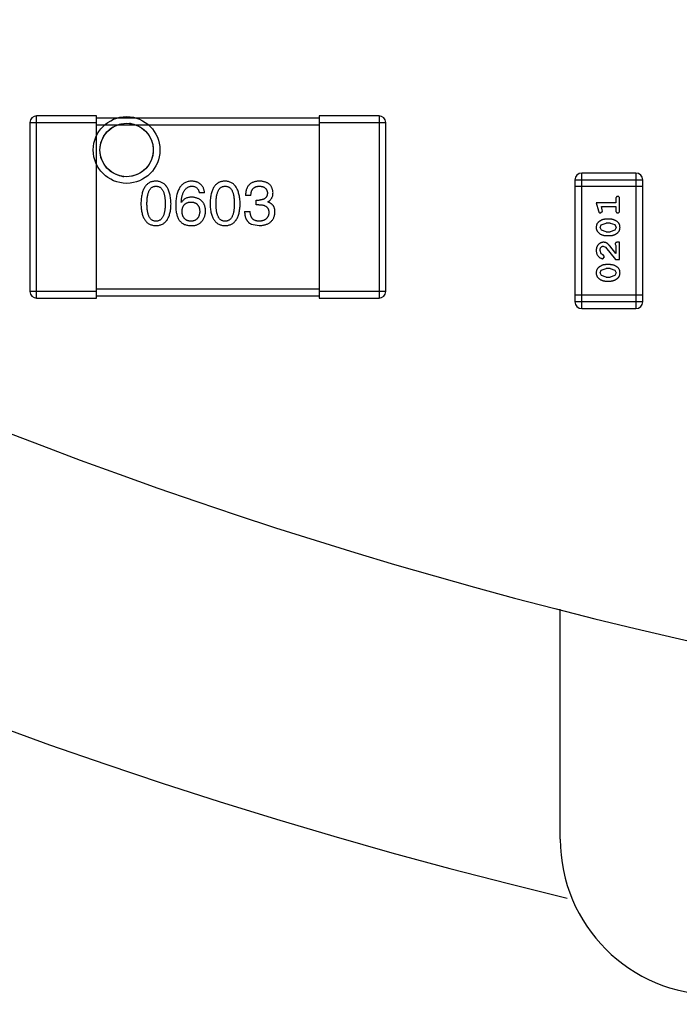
# Model space of a CAD drawing. Header units: millimetres. Extents: x -117 to 182, y -33 to 89.
# Tile 85 of 135: x 136.05 to 139.02, y 10.83 to 15.26. Entities that reach past the tile are written whole.
import ezdxf

# ---------------------------------------------------------------- set-up
doc = ezdxf.new("R2010")
doc.units = ezdxf.units.MM
doc.header["$LTSCALE"] = 1.21
doc.header["$MEASUREMENT"] = 0
doc.header["$PDMODE"] = 3
doc.header["$PDSIZE"] = 0.3125
doc.layers.get('0').update_dxf_attribs({"linetype": 'CONTINUOUS'})
doc.layers.get('DEFPOINTS').update_dxf_attribs({"linetype": 'CONTINUOUS'})
doc.layers.add('Dim', color=3, linetype='CONTINUOUS', lineweight=25)
doc.layers.add('IMPORTED13', color=7, linetype='CONTINUOUS')
doc.styles.get("Standard").update_dxf_attribs({"font": 'txt', "width": 0.8})
doc.dimstyles.get("Standard").update_dxf_attribs({"dimtxt": 0.15625, "dimasz": 0.1875, "dimexe": 0.125, "dimexo": 0.0625, "dimgap": 0.09, "dimtad": 0, "dimtih": 1, "dimtoh": 1, "dimzin": 4, "dimdsep": 46, "dimtxsty": 'STANDARD', "dimblk": '_FILLED', "dimblk1": '_FILLED', "dimblk2": '_FILLED', "dimcen": 0.09, "dimazin": 1, "dimtp": 0.01, "dimtm": 0.01, "dimtfac": 1, "dimtofl": 0, "dimtmove": 0, "dimatfit": 3, "dimldrblk": '_FILLED', "dimfxl": 1, "dimtolj": 1, "dimtzin": 4, "dimarcsym": 0})

# ---------------------------------------------------------------- blocks, each defined once
blk = doc.blocks.new('_FILLED')
at = {"color": 0, "linetype": 'ByBlock'}
blk.add_solid([(0, 0), (-1, 0.1667), (-1, -0.1667)], dxfattribs=at)
blk = doc.blocks.new('*D27')
at = {"color": 0, "linetype": 'ByBlock', "lineweight": -2}
for p, q in [((132.2851, 17.8614), (132.2851, 4.8937)), ((143.8851, 8.0859), (143.8851, 4.8937)), ((132.2851, 5.0187), (134.8284, 5.0187)), ((143.8851, 5.0187), (141.3418, 5.0187))]:
    blk.add_line(p, q, dxfattribs=at)
at = {"layer": 'DEFPOINTS', "color": 0, "linetype": 'ByBlock'}
for p in [(132.2851, 17.9239), (143.8851, 8.1484)]:
    blk.add_point(p, dxfattribs=at)
at = {"color": 0, "linetype": 'ByBlock', "lineweight": -2, "xscale": 2, "yscale": 2, "zscale": 2, "rotation": 180}
blk.add_blockref('_FILLED', (132.2851, 5.0187), dxfattribs=at)
at = {"color": 0, "linetype": 'ByBlock', "lineweight": -2, "xscale": 2, "yscale": 2, "zscale": 2}
blk.add_blockref('_FILLED', (143.8851, 5.0187), dxfattribs=at)
at = {"color": 0, "linetype": 'ByBlock', "lineweight": -2, "insert": (138.0851, 5.0187), "char_height": 2.5, "attachment_point": 5}
blk.add_mtext('\\A1;11.60', dxfattribs=at)
blk = doc.blocks.new('*D29')
at = {"color": 0, "linetype": 'ByBlock', "lineweight": -2}
for p, q in [((128.6351, 19.3614), (128.6351, 0.3271)), ((143.8851, 8.0859), (143.8851, 0.3271)), ((128.6351, 0.4521), (132.5034, 0.4521)), ((143.8851, 0.4521), (140.0168, 0.4521))]:
    blk.add_line(p, q, dxfattribs=at)
at = {"layer": 'DEFPOINTS', "color": 0, "linetype": 'ByBlock'}
for p in [(128.6351, 19.4239), (143.8851, 8.1484)]:
    blk.add_point(p, dxfattribs=at)
at = {"color": 0, "linetype": 'ByBlock', "lineweight": -2, "xscale": 2, "yscale": 2, "zscale": 2, "rotation": 180}
blk.add_blockref('_FILLED', (128.6351, 0.4521), dxfattribs=at)
at = {"color": 0, "linetype": 'ByBlock', "lineweight": -2, "xscale": 2, "yscale": 2, "zscale": 2}
blk.add_blockref('_FILLED', (143.8851, 0.4521), dxfattribs=at)
at = {"color": 0, "linetype": 'ByBlock', "lineweight": -2, "insert": (136.2601, 0.4521), "char_height": 2.5, "attachment_point": 5}
blk.add_mtext('\\A1;15.25', dxfattribs=at)

msp = doc.modelspace()

# ---------------------------------------------------------------- linework, layer by layer
at = {"color": 7, "linetype": 'Continuous'}
for p, q in [((136.1002, 14.7976), (136.1002, 14.0376)), ((136.1002, 14.7976), (136.4002, 14.7976)), ((136.1302, 14.0076), (136.1302, 14.8276)), ((136.4002, 14.8276), (136.1302, 14.8276)), ((136.4002, 14.0076), (136.4002, 14.8276)), ((137.4002, 14.8176), (136.4002, 14.8176)), ((137.4002, 14.8276), (137.4002, 14.0076)), ((137.6702, 14.8276), (137.4002, 14.8276)), ((137.4002, 14.7976), (137.7002, 14.7976)), ((137.6702, 14.8276), (137.6702, 14.0076)), ((137.7002, 14.0376), (137.7002, 14.7976)), ((136.4002, 14.7876), (137.4002, 14.7876)), ((138.5511, 14.5395), (138.5511, 13.9909)), ((138.5511, 14.5395), (138.8559, 14.5395)), ((138.5815, 13.9604), (138.5815, 14.57)), ((138.8254, 14.57), (138.5815, 14.57)), ((138.8254, 14.57), (138.8254, 13.9604)), ((138.8559, 13.9909), (138.8559, 14.5395)), ((138.8559, 14.509), (138.5511, 14.509)), ((136.7819, 14.4377), (136.7808, 14.4388)), ((136.8857, 14.4814), (136.8617, 14.4814)), ((137.0939, 14.4694), (137.0698, 14.4694)), ((137.1179, 14.4279), (137.1179, 14.4486)), ((137.1179, 14.4486), (137.131, 14.4486)), ((137.1693, 14.441), (137.1693, 14.4399)), ((138.7349, 14.454), (138.7349, 14.4367)), ((138.7522, 14.4021), (138.7522, 14.454)), ((137.0655, 14.3973), (137.0906, 14.3973)), ((137.1299, 14.4279), (137.1179, 14.4279)), ((138.6468, 14.4367), (138.6567, 14.4001)), ((138.7349, 14.4367), (138.6468, 14.4367)), ((138.6659, 14.391), (138.6751, 14.3989)), ((138.6741, 14.4043), (138.67, 14.4194)), ((138.67, 14.4194), (138.7349, 14.4194)), ((138.6751, 14.3989), (138.6741, 14.4043)), ((138.7349, 14.4194), (138.7349, 14.4021)), ((138.7092, 14.3627), (138.6914, 14.3627)), ((137.095, 14.3404), (137.131, 14.3339)), ((138.6641, 14.3257), (138.6694, 14.3379)), ((138.6699, 14.3133), (138.6641, 14.3257)), ((138.6694, 14.3379), (138.6917, 14.3454)), ((138.6917, 14.3061), (138.6699, 14.3133)), ((138.7089, 14.3454), (138.6917, 14.3454)), ((138.6917, 14.3061), (138.7089, 14.3061)), ((138.7089, 14.3454), (138.7307, 14.3382)), ((138.7312, 14.3137), (138.7089, 14.3061)), ((138.7307, 14.3382), (138.7365, 14.3259)), ((138.7365, 14.3259), (138.7312, 14.3137)), ((138.6914, 14.2888), (138.7092, 14.2888)), ((138.6695, 14.2072), (138.6641, 14.2221)), ((138.6787, 14.2416), (138.6884, 14.2368)), ((138.6884, 14.2368), (138.7333, 14.1818)), ((138.7349, 14.2086), (138.7079, 14.2421)), ((138.7318, 14.2502), (138.7349, 14.2447)), ((138.7349, 14.2447), (138.7349, 14.2086)), ((138.7522, 14.2589), (138.7444, 14.2589)), ((138.7522, 14.1818), (138.7522, 14.2589)), ((138.678, 14.2023), (138.6695, 14.2072)), ((138.6762, 14.185), (138.6846, 14.1938)), ((138.6846, 14.1938), (138.678, 14.2023)), ((138.7333, 14.1818), (138.7522, 14.1818)), ((138.6641, 14.1212), (138.6694, 14.1333)), ((138.6694, 14.1333), (138.6917, 14.1409)), ((138.7092, 14.1582), (138.6914, 14.1582)), ((138.7089, 14.1409), (138.6917, 14.1409)), ((138.7089, 14.1409), (138.7307, 14.1337)), ((138.7307, 14.1337), (138.7365, 14.1214)), ((138.6699, 14.1088), (138.6641, 14.1212)), ((138.6917, 14.1016), (138.6699, 14.1088)), ((138.6914, 14.0843), (138.7092, 14.0843)), ((138.6917, 14.1016), (138.7089, 14.1016)), ((138.7312, 14.1092), (138.7089, 14.1016)), ((138.7365, 14.1214), (138.7312, 14.1092)), ((137.4002, 14.0476), (136.4002, 14.0476)), ((136.4002, 14.0376), (136.1002, 14.0376)), ((136.1302, 14.0076), (136.4002, 14.0076)), ((136.4002, 14.0176), (137.4002, 14.0176)), ((137.7002, 14.0376), (137.4002, 14.0376)), ((137.4002, 14.0076), (137.6702, 14.0076)), ((138.8559, 14.0214), (138.5511, 14.0214)), ((138.8559, 13.9909), (138.5511, 13.9909)), ((138.5815, 13.9604), (138.8254, 13.9604)), ((138.4851, 11.5739), (138.4851, 12.6081))]:
    msp.add_line(p, q, dxfattribs=at)
for centre, radius, start, end in [((143.8851, 33.6739), 23, 284.05543, 256.50213), ((143.8851, 33.6739), 21.75, 192.0131, 315.16633), ((136.1302, 14.7976), 0.03, 90, 180), ((137.6702, 14.7976), 0.03, 360, 90), ((138.5815, 14.5395), 0.0305, 90, 180), ((138.8254, 14.5395), 0.0305, 360, 90), ((136.1302, 14.0376), 0.03, 180, 270), ((137.6702, 14.0376), 0.03, 270, 360), ((138.5815, 13.9909), 0.0305, 180, 270), ((138.8254, 13.9909), 0.0305, 270, 360), ((139.1851, 11.5739), 0.7, 180, 270)]:
    msp.add_arc(centre, radius, start, end, dxfattribs=at)
for points, knots in [([(136.6669, 14.5339), (136.6643, 14.5338), (136.6591, 14.5335), (136.6516, 14.5322), (136.6446, 14.5301), (136.638, 14.5273), (136.632, 14.5236), (136.6265, 14.5191), (136.6215, 14.5139), (136.617, 14.5079), (136.613, 14.5011), (136.6096, 14.4935), (136.6065, 14.4852), (136.6041, 14.4761), (136.602, 14.4663), (136.6006, 14.4556), (136.5996, 14.4442), (136.5993, 14.4363), (136.5992, 14.4322)], [0, 0, 0, 0, 0.057911, 0.113262, 0.165956, 0.217443, 0.268511, 0.319665, 0.372, 0.426129, 0.483365, 0.543779, 0.607756, 0.676562, 0.749704, 0.827713, 0.911177, 1, 1, 1, 1]), ([(136.7347, 14.4322), (136.7345, 14.4363), (136.7342, 14.4441), (136.733, 14.4554), (136.7314, 14.4659), (136.7294, 14.4757), (136.7268, 14.4848), (136.7238, 14.4931), (136.7203, 14.5006), (136.7163, 14.5074), (136.7118, 14.5134), (136.7068, 14.5187), (136.7013, 14.5232), (136.6954, 14.5269), (136.6889, 14.5298), (136.682, 14.532), (136.6746, 14.5334), (136.6695, 14.5337), (136.6669, 14.5339)], [0, 0, 0, 0, 0.088475, 0.171606, 0.249595, 0.322626, 0.391327, 0.455765, 0.516374, 0.573675, 0.628522, 0.681161, 0.732559, 0.783563, 0.83504, 0.887639, 0.942585, 1, 1, 1, 1]), ([(136.8278, 14.5339), (136.825, 14.5337), (136.8195, 14.5334), (136.8115, 14.5319), (136.804, 14.5296), (136.797, 14.5266), (136.7906, 14.5227), (136.7847, 14.518), (136.7794, 14.5126), (136.7747, 14.5063), (136.7704, 14.4992), (136.7667, 14.4914), (136.7635, 14.4827), (136.7609, 14.4733), (136.7587, 14.463), (136.7572, 14.452), (136.7561, 14.4402), (136.7558, 14.4321), (136.7557, 14.4279)], [0, 0, 0, 0, 0.058957, 0.115262, 0.16907, 0.221312, 0.273147, 0.324961, 0.377649, 0.432026, 0.488925, 0.549039, 0.612912, 0.680653, 0.753056, 0.830314, 0.912483, 1, 1, 1, 1]), ([(136.8857, 14.4814), (136.8855, 14.4834), (136.885, 14.4873), (136.8837, 14.4929), (136.8822, 14.4982), (136.8802, 14.5031), (136.8778, 14.5077), (136.8751, 14.5119), (136.872, 14.5157), (136.8686, 14.5192), (136.8647, 14.5223), (136.8606, 14.5251), (136.856, 14.5275), (136.8511, 14.5295), (136.8458, 14.5312), (136.8401, 14.5324), (136.8341, 14.5334), (136.8299, 14.5337), (136.8278, 14.5339)], [0, 0, 0, 0, 0.06947, 0.136096, 0.199592, 0.260665, 0.319672, 0.377156, 0.433415, 0.489984, 0.546535, 0.604276, 0.663499, 0.725182, 0.788953, 0.855683, 0.926216, 1, 1, 1, 1]), ([(136.9778, 14.5339), (136.9751, 14.5338), (136.97, 14.5335), (136.9624, 14.5322), (136.9555, 14.5301), (136.9489, 14.5273), (136.9429, 14.5236), (136.9374, 14.5191), (136.9324, 14.5139), (136.9279, 14.5079), (136.9239, 14.5011), (136.9204, 14.4935), (136.9174, 14.4852), (136.9149, 14.4761), (136.9129, 14.4663), (136.9115, 14.4556), (136.9104, 14.4442), (136.9102, 14.4363), (136.91, 14.4322)], [0, 0, 0, 0, 0.057911, 0.113262, 0.165956, 0.217443, 0.268511, 0.319665, 0.372, 0.426129, 0.483365, 0.543779, 0.607756, 0.676562, 0.749704, 0.827713, 0.911177, 1, 1, 1, 1]), ([(137.0455, 14.4322), (137.0454, 14.4363), (137.045, 14.4441), (137.0439, 14.4554), (137.0423, 14.4659), (137.0402, 14.4757), (137.0377, 14.4848), (137.0347, 14.4931), (137.0312, 14.5006), (137.0271, 14.5074), (137.0226, 14.5134), (137.0177, 14.5187), (137.0122, 14.5232), (137.0063, 14.5269), (136.9998, 14.5298), (136.9929, 14.532), (136.9855, 14.5334), (136.9804, 14.5337), (136.9778, 14.5339)], [0, 0, 0, 0, 0.088475, 0.171606, 0.249595, 0.322626, 0.391327, 0.455765, 0.516374, 0.573675, 0.628522, 0.681161, 0.732559, 0.783563, 0.83504, 0.887639, 0.942585, 1, 1, 1, 1]), ([(137.1332, 14.5339), (137.1307, 14.5338), (137.1258, 14.5337), (137.1187, 14.5327), (137.1121, 14.5314), (137.106, 14.5296), (137.1003, 14.5273), (137.0951, 14.5244), (137.0904, 14.5211), (137.0862, 14.5173), (137.0824, 14.513), (137.0791, 14.5082), (137.0764, 14.5029), (137.0741, 14.4971), (137.0723, 14.4909), (137.0709, 14.4842), (137.0701, 14.4769), (137.0699, 14.472), (137.0698, 14.4694)], [0, 0, 0, 0, 0.073232, 0.142595, 0.207997, 0.270074, 0.329156, 0.386529, 0.441846, 0.496976, 0.551877, 0.607941, 0.665637, 0.725446, 0.788542, 0.855101, 0.925196, 1, 1, 1, 1]), ([(137.1933, 14.4825), (137.1932, 14.4845), (137.1928, 14.4884), (137.1918, 14.494), (137.1903, 14.4993), (137.1885, 14.5042), (137.1861, 14.5087), (137.1834, 14.5128), (137.1803, 14.5166), (137.1767, 14.52), (137.1727, 14.5231), (137.1683, 14.5257), (137.1635, 14.5281), (137.1582, 14.5299), (137.1526, 14.5315), (137.1465, 14.5327), (137.14, 14.5336), (137.1355, 14.5338), (137.1332, 14.5339)], [0, 0, 0, 0, 0.067521, 0.132139, 0.193339, 0.252064, 0.309083, 0.364848, 0.420021, 0.475612, 0.532002, 0.589602, 0.649896, 0.712634, 0.778603, 0.848416, 0.922155, 1, 1, 1, 1]), ([(136.6265, 14.4322), (136.6265, 14.4354), (136.6266, 14.4416), (136.6271, 14.4505), (136.6278, 14.4588), (136.6289, 14.4665), (136.6304, 14.4736), (136.632, 14.4801), (136.6341, 14.4859), (136.6365, 14.4912), (136.6391, 14.4958), (136.6421, 14.4999), (136.6455, 14.5033), (136.6491, 14.5061), (136.6531, 14.5083), (136.6574, 14.5098), (136.6621, 14.5107), (136.6653, 14.5109), (136.6669, 14.5109)], [0, 0, 0, 0, 0.096452, 0.187278, 0.271765, 0.350519, 0.423437, 0.491321, 0.554011, 0.612224, 0.666281, 0.717003, 0.764884, 0.811423, 0.856783, 0.902993, 0.950236, 1, 1, 1, 1]), ([(136.6669, 14.5109), (136.6686, 14.5109), (136.6719, 14.5107), (136.6766, 14.5098), (136.6811, 14.5083), (136.6852, 14.5061), (136.6889, 14.5033), (136.6924, 14.4999), (136.6954, 14.4958), (136.6982, 14.4912), (136.7006, 14.4859), (136.7028, 14.4801), (136.7045, 14.4736), (136.706, 14.4665), (136.7071, 14.4588), (136.7079, 14.4505), (136.7084, 14.4416), (136.7084, 14.4354), (136.7084, 14.4322)], [0, 0, 0, 0, 0.050604, 0.098688, 0.145699, 0.191791, 0.238625, 0.286717, 0.337546, 0.391814, 0.449755, 0.512106, 0.579685, 0.652048, 0.730262, 0.814146, 0.904281, 1, 1, 1, 1]), ([(136.7808, 14.4388), (136.781, 14.4416), (136.7814, 14.4471), (136.7824, 14.4551), (136.7837, 14.4625), (136.7853, 14.4694), (136.7872, 14.4758), (136.7894, 14.4817), (136.7918, 14.487), (136.7946, 14.4918), (136.7978, 14.496), (136.8011, 14.4998), (136.8048, 14.503), (136.8089, 14.5057), (136.8131, 14.5079), (136.8178, 14.5094), (136.8227, 14.5106), (136.8261, 14.5108), (136.8278, 14.5109)], [0, 0, 0, 0, 0.089218, 0.173709, 0.252753, 0.326963, 0.397099, 0.462534, 0.524018, 0.582178, 0.637235, 0.689955, 0.741228, 0.791618, 0.841661, 0.892925, 0.945259, 1, 1, 1, 1]), ([(136.8278, 14.5109), (136.8301, 14.5109), (136.8344, 14.5107), (136.8405, 14.5093), (136.8459, 14.507), (136.8507, 14.5037), (136.8546, 14.4994), (136.8578, 14.4943), (136.8602, 14.4882), (136.8612, 14.4838), (136.8617, 14.4814)], [0, 0, 0, 0, 0.136586, 0.261496, 0.378089, 0.490612, 0.605522, 0.725767, 0.8561, 1, 1, 1, 1]), ([(136.9373, 14.4322), (136.9374, 14.4354), (136.9374, 14.4416), (136.9379, 14.4505), (136.9387, 14.4588), (136.9397, 14.4665), (136.9412, 14.4736), (136.9429, 14.4801), (136.9449, 14.4859), (136.9473, 14.4912), (136.95, 14.4958), (136.953, 14.4999), (136.9564, 14.5033), (136.96, 14.5061), (136.964, 14.5083), (136.9683, 14.5098), (136.973, 14.5107), (136.9762, 14.5109), (136.9778, 14.5109)], [0, 0, 0, 0, 0.096452, 0.187278, 0.271765, 0.350519, 0.423437, 0.491321, 0.554011, 0.612224, 0.666281, 0.717003, 0.764884, 0.811423, 0.856783, 0.902993, 0.950236, 1, 1, 1, 1]), ([(136.9778, 14.5109), (136.9795, 14.5109), (136.9827, 14.5107), (136.9875, 14.5098), (136.9919, 14.5083), (136.9961, 14.5061), (136.9998, 14.5033), (137.0032, 14.4999), (137.0063, 14.4958), (137.0091, 14.4912), (137.0115, 14.4859), (137.0136, 14.4801), (137.0154, 14.4736), (137.0168, 14.4665), (137.0179, 14.4588), (137.0187, 14.4505), (137.0192, 14.4416), (137.0193, 14.4354), (137.0193, 14.4322)], [0, 0, 0, 0, 0.050604, 0.098688, 0.145699, 0.191791, 0.238625, 0.286717, 0.337546, 0.391814, 0.449755, 0.512106, 0.579685, 0.652048, 0.730262, 0.814146, 0.904281, 1, 1, 1, 1]), ([(137.0939, 14.4694), (137.0939, 14.4711), (137.0941, 14.4743), (137.0947, 14.479), (137.0954, 14.4835), (137.0966, 14.4875), (137.098, 14.4913), (137.0997, 14.4947), (137.1017, 14.4978), (137.1039, 14.5006), (137.1065, 14.5031), (137.1093, 14.5052), (137.1124, 14.507), (137.1158, 14.5084), (137.1195, 14.5096), (137.1235, 14.5104), (137.1277, 14.5108), (137.1306, 14.5109), (137.1321, 14.5109)], [0, 0, 0, 0, 0.078134, 0.15164, 0.221358, 0.286689, 0.348614, 0.407697, 0.464247, 0.520153, 0.574432, 0.629291, 0.684538, 0.742032, 0.801329, 0.863637, 0.930123, 1, 1, 1, 1]), ([(137.1321, 14.5109), (137.1335, 14.5109), (137.1362, 14.5108), (137.14, 14.5103), (137.1437, 14.5096), (137.1471, 14.5087), (137.1502, 14.5076), (137.1531, 14.5062), (137.1557, 14.5046), (137.1581, 14.5028), (137.1603, 14.5008), (137.1621, 14.4985), (137.1638, 14.496), (137.1652, 14.4933), (137.1663, 14.4904), (137.1672, 14.4872), (137.1679, 14.4839), (137.1681, 14.4815), (137.1682, 14.4803)], [0, 0, 0, 0, 0.078051, 0.151197, 0.220412, 0.286742, 0.34933, 0.409464, 0.467368, 0.52298, 0.578639, 0.633998, 0.690142, 0.746855, 0.805868, 0.867776, 0.932345, 1, 1, 1, 1]), ([(137.1693, 14.441), (137.1712, 14.4419), (137.1749, 14.4438), (137.1799, 14.4475), (137.1841, 14.4519), (137.1875, 14.4568), (137.1901, 14.4624), (137.192, 14.4685), (137.1931, 14.4753), (137.1933, 14.4801), (137.1933, 14.4825)], [0, 0, 0, 0, 0.125227, 0.244792, 0.361427, 0.478215, 0.59667, 0.722058, 0.856314, 1, 1, 1, 1]), ([(136.8278, 14.4618), (136.8252, 14.4617), (136.8201, 14.4616), (136.8128, 14.4604), (136.8061, 14.4585), (136.7999, 14.4559), (136.7944, 14.4525), (136.7895, 14.4483), (136.7853, 14.4434), (136.7831, 14.4396), (136.7819, 14.4377)], [0, 0, 0, 0, 0.144617, 0.279572, 0.40596, 0.526097, 0.64389, 0.760003, 0.877724, 1, 1, 1, 1]), ([(136.7841, 14.3973), (136.7842, 14.399), (136.7844, 14.4022), (136.7851, 14.407), (136.7861, 14.4114), (136.7874, 14.4155), (136.7889, 14.4193), (136.7908, 14.4227), (136.7928, 14.4259), (136.7953, 14.4287), (136.7979, 14.4313), (136.8009, 14.4334), (136.8041, 14.4354), (136.8077, 14.4369), (136.8115, 14.4382), (136.8156, 14.4391), (136.82, 14.4397), (136.823, 14.4398), (136.8245, 14.4399)], [0, 0, 0, 0, 0.076072, 0.148369, 0.216753, 0.281358, 0.342792, 0.401604, 0.458929, 0.514444, 0.569818, 0.625343, 0.681554, 0.739608, 0.800134, 0.863477, 0.929547, 1, 1, 1, 1]), ([(136.8245, 14.4399), (136.826, 14.4398), (136.829, 14.4397), (136.8332, 14.4391), (136.8372, 14.4382), (136.8409, 14.437), (136.8443, 14.4354), (136.8475, 14.4336), (136.8504, 14.4315), (136.853, 14.429), (136.8553, 14.4262), (136.8574, 14.4232), (136.8592, 14.4198), (136.8607, 14.4161), (136.8619, 14.4121), (136.8629, 14.4078), (136.8635, 14.4032), (136.8638, 14.4), (136.8639, 14.3984)], [0, 0, 0, 0, 0.069884, 0.136529, 0.199638, 0.259844, 0.317774, 0.374356, 0.430026, 0.485148, 0.5409, 0.597889, 0.657472, 0.718614, 0.783613, 0.85129, 0.923712, 1, 1, 1, 1]), ([(136.8901, 14.3995), (136.89, 14.4018), (136.8897, 14.4064), (136.8888, 14.413), (136.8873, 14.4192), (136.8855, 14.425), (136.8832, 14.4304), (136.8804, 14.4354), (136.8772, 14.44), (136.8735, 14.4441), (136.8693, 14.4478), (136.8648, 14.4511), (136.8597, 14.4539), (136.8542, 14.4563), (136.8483, 14.4584), (136.8418, 14.4599), (136.835, 14.4611), (136.8303, 14.4615), (136.8278, 14.4618)], [0, 0, 0, 0, 0.071527, 0.139094, 0.20346, 0.264939, 0.323904, 0.381383, 0.437591, 0.493343, 0.549401, 0.606085, 0.664838, 0.725424, 0.788712, 0.855452, 0.925772, 1, 1, 1, 1]), ([(137.1682, 14.4803), (137.1681, 14.4791), (137.168, 14.4767), (137.1674, 14.4732), (137.1666, 14.4699), (137.1655, 14.4669), (137.1642, 14.4641), (137.1625, 14.4615), (137.1606, 14.4592), (137.1584, 14.457), (137.1559, 14.4552), (137.1532, 14.4536), (137.1502, 14.4521), (137.1469, 14.451), (137.1433, 14.45), (137.1394, 14.4493), (137.1353, 14.4488), (137.1325, 14.4487), (137.131, 14.4486)], [0, 0, 0, 0, 0.067741, 0.131599, 0.192143, 0.249977, 0.306453, 0.361639, 0.416449, 0.471489, 0.527582, 0.584873, 0.644974, 0.70814, 0.77492, 0.845909, 0.920585, 1, 1, 1, 1]), ([(137.2021, 14.3951), (137.2021, 14.3965), (137.202, 14.3993), (137.2016, 14.4034), (137.201, 14.4073), (137.2, 14.411), (137.1989, 14.4145), (137.1975, 14.4178), (137.1958, 14.4209), (137.1939, 14.4238), (137.1918, 14.4265), (137.1893, 14.429), (137.1866, 14.4313), (137.1836, 14.4335), (137.1804, 14.4354), (137.177, 14.4371), (137.1732, 14.4386), (137.1706, 14.4395), (137.1693, 14.4399)], [0, 0, 0, 0, 0.071215, 0.138707, 0.20396, 0.266995, 0.327734, 0.387609, 0.445602, 0.503345, 0.561136, 0.618597, 0.677672, 0.738255, 0.799989, 0.863961, 0.930555, 1, 1, 1, 1]), ([(138.7436, 14.465), (138.743, 14.465), (138.7418, 14.4649), (138.7401, 14.4644), (138.7386, 14.4635), (138.7373, 14.4624), (138.7362, 14.4608), (138.7354, 14.4589), (138.735, 14.4566), (138.7349, 14.4549), (138.7349, 14.454)], [0, 0, 0, 0, 0.11517, 0.223509, 0.328254, 0.438012, 0.553651, 0.682263, 0.830856, 1, 1, 1, 1]), ([(138.7522, 14.454), (138.7522, 14.4549), (138.7522, 14.4566), (138.7517, 14.4589), (138.751, 14.4608), (138.7499, 14.4624), (138.7486, 14.4636), (138.7471, 14.4644), (138.7454, 14.4649), (138.7442, 14.465), (138.7436, 14.465)], [0, 0, 0, 0, 0.169012, 0.317488, 0.445429, 0.560977, 0.67065, 0.776666, 0.88492, 1, 1, 1, 1]), ([(136.5992, 14.4322), (136.5993, 14.4283), (136.5996, 14.4207), (136.6006, 14.4096), (136.602, 14.3993), (136.6041, 14.3898), (136.6066, 14.381), (136.6096, 14.3729), (136.613, 14.3656), (136.617, 14.3591), (136.6215, 14.3532), (136.6265, 14.3481), (136.632, 14.3438), (136.6381, 14.3403), (136.6446, 14.3375), (136.6516, 14.3355), (136.6591, 14.3342), (136.6643, 14.334), (136.6669, 14.3339)], [0, 0, 0, 0, 0.087693, 0.170223, 0.247496, 0.319826, 0.387768, 0.451403, 0.511459, 0.568358, 0.622671, 0.675251, 0.726739, 0.778422, 0.830759, 0.884394, 0.940865, 1, 1, 1, 1]), ([(136.6669, 14.3536), (136.6653, 14.3536), (136.6621, 14.3538), (136.6575, 14.3547), (136.6531, 14.3562), (136.6492, 14.3584), (136.6455, 14.3612), (136.6421, 14.3646), (136.6391, 14.3687), (136.6365, 14.3733), (136.6341, 14.3786), (136.632, 14.3844), (136.6304, 14.3909), (136.6289, 14.398), (136.6278, 14.4057), (136.6271, 14.414), (136.6266, 14.4229), (136.6265, 14.4291), (136.6265, 14.4322)], [0, 0, 0, 0, 0.049766, 0.097012, 0.143225, 0.188786, 0.235079, 0.282962, 0.333687, 0.387747, 0.445963, 0.508657, 0.576545, 0.649868, 0.72822, 0.812712, 0.903543, 1, 1, 1, 1]), ([(136.6669, 14.3339), (136.6696, 14.334), (136.6747, 14.3342), (136.6823, 14.3355), (136.6893, 14.3375), (136.6958, 14.3403), (136.7018, 14.3438), (136.7073, 14.3481), (136.7123, 14.3532), (136.7168, 14.359), (136.7208, 14.3656), (136.7243, 14.3729), (136.7273, 14.381), (136.7298, 14.3898), (136.7318, 14.3993), (136.7333, 14.4096), (136.7343, 14.4207), (136.7345, 14.4283), (136.7347, 14.4322)], [0, 0, 0, 0, 0.059134, 0.115603, 0.169236, 0.221572, 0.273254, 0.32474, 0.377319, 0.431815, 0.488555, 0.548609, 0.612242, 0.680182, 0.75251, 0.829782, 0.91231, 1, 1, 1, 1]), ([(136.7084, 14.4322), (136.7084, 14.4291), (136.7084, 14.423), (136.7079, 14.4142), (136.7071, 14.406), (136.706, 14.3984), (136.7045, 14.3914), (136.7027, 14.3849), (136.7007, 14.3791), (136.6982, 14.3738), (136.6954, 14.3692), (136.6923, 14.3651), (136.6889, 14.3616), (136.6852, 14.3588), (136.6811, 14.3566), (136.6766, 14.3549), (136.6719, 14.3539), (136.6686, 14.3537), (136.6669, 14.3536)], [0, 0, 0, 0, 0.094834, 0.184067, 0.267029, 0.344713, 0.417334, 0.484367, 0.546941, 0.604717, 0.65953, 0.710539, 0.759381, 0.806382, 0.853027, 0.900623, 0.949121, 1, 1, 1, 1]), ([(136.7557, 14.4279), (136.7557, 14.4243), (136.7558, 14.4175), (136.7565, 14.4074), (136.7575, 14.398), (136.7591, 14.3892), (136.7611, 14.381), (136.7635, 14.3735), (136.7664, 14.3665), (136.7688, 14.3622), (136.7699, 14.3601)], [0, 0, 0, 0, 0.151498, 0.29521, 0.430242, 0.557137, 0.677306, 0.790845, 0.898111, 1, 1, 1, 1]), ([(136.8256, 14.3536), (136.824, 14.3536), (136.8209, 14.3538), (136.8164, 14.3544), (136.8122, 14.3553), (136.8083, 14.3566), (136.8047, 14.3582), (136.8013, 14.3602), (136.7982, 14.3624), (136.7956, 14.365), (136.793, 14.3679), (136.7909, 14.3712), (136.789, 14.3747), (136.7874, 14.3786), (136.7862, 14.3828), (136.7852, 14.3873), (136.7844, 14.3922), (136.7842, 14.3955), (136.7841, 14.3973)], [0, 0, 0, 0, 0.070403, 0.137196, 0.200053, 0.260887, 0.31876, 0.37535, 0.430743, 0.485927, 0.541678, 0.598832, 0.657726, 0.719441, 0.783504, 0.851852, 0.923533, 1, 1, 1, 1]), ([(136.8639, 14.3984), (136.8638, 14.3966), (136.8636, 14.3933), (136.8628, 14.3884), (136.8619, 14.3839), (136.8608, 14.3796), (136.8593, 14.3757), (136.8576, 14.3721), (136.8556, 14.3688), (136.8533, 14.3658), (136.8508, 14.3632), (136.848, 14.3608), (136.8449, 14.3588), (136.8415, 14.3571), (136.8379, 14.3557), (136.8341, 14.3547), (136.8299, 14.3539), (136.8271, 14.3537), (136.8256, 14.3536)], [0, 0, 0, 0, 0.078863, 0.153308, 0.223539, 0.289857, 0.35341, 0.413572, 0.471721, 0.528235, 0.584279, 0.638781, 0.69466, 0.751251, 0.809198, 0.869697, 0.933318, 1, 1, 1, 1]), ([(136.8704, 14.3503), (136.872, 14.352), (136.8751, 14.3555), (136.8791, 14.361), (136.8825, 14.3669), (136.8853, 14.3729), (136.8875, 14.3792), (136.889, 14.3857), (136.8899, 14.3925), (136.89, 14.3971), (136.8901, 14.3995)], [0, 0, 0, 0, 0.129393, 0.255335, 0.378531, 0.500878, 0.622934, 0.746191, 0.87096, 1, 1, 1, 1]), ([(136.91, 14.4322), (136.9102, 14.4283), (136.9104, 14.4207), (136.9115, 14.4096), (136.9129, 14.3993), (136.9149, 14.3898), (136.9174, 14.381), (136.9204, 14.3729), (136.9239, 14.3656), (136.9279, 14.3591), (136.9324, 14.3532), (136.9374, 14.3481), (136.9429, 14.3438), (136.9489, 14.3403), (136.9555, 14.3375), (136.9625, 14.3355), (136.97, 14.3342), (136.9751, 14.334), (136.9778, 14.3339)], [0, 0, 0, 0, 0.087693, 0.170223, 0.247496, 0.319826, 0.387768, 0.451403, 0.511459, 0.568358, 0.622671, 0.675251, 0.726739, 0.778422, 0.830759, 0.884394, 0.940865, 1, 1, 1, 1]), ([(136.9778, 14.3536), (136.9762, 14.3536), (136.973, 14.3538), (136.9683, 14.3547), (136.964, 14.3562), (136.96, 14.3584), (136.9563, 14.3612), (136.953, 14.3646), (136.95, 14.3687), (136.9473, 14.3733), (136.9449, 14.3786), (136.9429, 14.3844), (136.9412, 14.3909), (136.9397, 14.398), (136.9387, 14.4057), (136.9379, 14.414), (136.9374, 14.4229), (136.9374, 14.4291), (136.9373, 14.4322)], [0, 0, 0, 0, 0.049766, 0.097012, 0.143225, 0.188786, 0.235079, 0.282962, 0.333687, 0.387747, 0.445963, 0.508657, 0.576545, 0.649868, 0.72822, 0.812712, 0.903543, 1, 1, 1, 1]), ([(136.9778, 14.3339), (136.9804, 14.334), (136.9856, 14.3342), (136.9931, 14.3355), (137.0001, 14.3375), (137.0067, 14.3403), (137.0127, 14.3438), (137.0182, 14.3481), (137.0232, 14.3532), (137.0277, 14.359), (137.0317, 14.3656), (137.0352, 14.3729), (137.0382, 14.381), (137.0406, 14.3898), (137.0427, 14.3993), (137.0441, 14.4096), (137.0451, 14.4207), (137.0454, 14.4283), (137.0455, 14.4322)], [0, 0, 0, 0, 0.059134, 0.115603, 0.169236, 0.221572, 0.273254, 0.32474, 0.377319, 0.431815, 0.488555, 0.548609, 0.612242, 0.680182, 0.75251, 0.829782, 0.91231, 1, 1, 1, 1]), ([(137.0193, 14.4322), (137.0193, 14.4291), (137.0192, 14.423), (137.0187, 14.4142), (137.0179, 14.406), (137.0168, 14.3984), (137.0154, 14.3914), (137.0136, 14.3849), (137.0115, 14.3791), (137.0091, 14.3738), (137.0063, 14.3692), (137.0032, 14.3651), (136.9998, 14.3616), (136.996, 14.3588), (136.9919, 14.3566), (136.9875, 14.3549), (136.9827, 14.3539), (136.9795, 14.3537), (136.9778, 14.3536)], [0, 0, 0, 0, 0.094834, 0.184067, 0.267029, 0.344713, 0.417334, 0.484367, 0.546941, 0.604717, 0.65953, 0.710539, 0.759381, 0.806382, 0.853027, 0.900623, 0.949121, 1, 1, 1, 1]), ([(137.0655, 14.3973), (137.0655, 14.3955), (137.0657, 14.392), (137.0661, 14.3869), (137.0668, 14.382), (137.0677, 14.3774), (137.0688, 14.373), (137.07, 14.3688), (137.0716, 14.3649), (137.0733, 14.3612), (137.0753, 14.3578), (137.0774, 14.3546), (137.0798, 14.3516), (137.0824, 14.3489), (137.0852, 14.3464), (137.0883, 14.3442), (137.0915, 14.3421), (137.0938, 14.341), (137.095, 14.3404)], [0, 0, 0, 0, 0.078937, 0.154495, 0.226898, 0.296844, 0.363348, 0.427781, 0.48946, 0.549586, 0.607902, 0.664733, 0.720805, 0.776157, 0.831175, 0.886736, 0.943094, 1, 1, 1, 1]), ([(137.1321, 14.3536), (137.1305, 14.3536), (137.1273, 14.3536), (137.1227, 14.3542), (137.1184, 14.355), (137.1144, 14.3562), (137.1107, 14.3577), (137.1073, 14.3596), (137.1042, 14.3619), (137.1015, 14.3644), (137.099, 14.3674), (137.0969, 14.3706), (137.095, 14.3743), (137.0935, 14.3782), (137.0923, 14.3825), (137.0914, 14.3871), (137.0908, 14.3921), (137.0907, 14.3955), (137.0906, 14.3973)], [0, 0, 0, 0, 0.071272, 0.13882, 0.201858, 0.262757, 0.320043, 0.376709, 0.431462, 0.486034, 0.541209, 0.597703, 0.65589, 0.717768, 0.782056, 0.850407, 0.92277, 1, 1, 1, 1]), ([(137.1299, 14.4279), (137.1318, 14.4279), (137.1353, 14.4278), (137.1403, 14.4274), (137.1451, 14.4267), (137.1495, 14.4257), (137.1535, 14.4244), (137.1572, 14.4229), (137.1606, 14.421), (137.1636, 14.4189), (137.1662, 14.4165), (137.1685, 14.4138), (137.1705, 14.4109), (137.172, 14.4076), (137.1732, 14.404), (137.1741, 14.4002), (137.1747, 14.3961), (137.1747, 14.3933), (137.1748, 14.3918)], [0, 0, 0, 0, 0.082495, 0.159728, 0.232496, 0.300725, 0.365163, 0.425859, 0.483728, 0.538892, 0.592921, 0.646195, 0.699968, 0.754746, 0.811387, 0.870806, 0.933482, 1, 1, 1, 1]), ([(137.131, 14.3339), (137.1338, 14.334), (137.1391, 14.3343), (137.1469, 14.3352), (137.1541, 14.3366), (137.1608, 14.3384), (137.167, 14.3407), (137.1728, 14.3434), (137.178, 14.3466), (137.1827, 14.3502), (137.1869, 14.3543), (137.1906, 14.3588), (137.1939, 14.3637), (137.1965, 14.3692), (137.1987, 14.375), (137.2004, 14.3813), (137.2016, 14.388), (137.2019, 14.3927), (137.2021, 14.3951)], [0, 0, 0, 0, 0.078078, 0.151942, 0.221594, 0.28726, 0.350176, 0.409768, 0.467648, 0.523784, 0.578904, 0.634014, 0.689819, 0.746826, 0.805875, 0.867063, 0.931764, 1, 1, 1, 1]), ([(138.6567, 14.4001), (138.657, 14.3992), (138.6574, 14.3977), (138.6583, 14.3956), (138.6592, 14.394), (138.6602, 14.3928), (138.6614, 14.392), (138.6627, 14.3914), (138.6642, 14.3911), (138.6653, 14.3911), (138.6659, 14.391)], [0, 0, 0, 0, 0.187321, 0.344927, 0.475328, 0.579604, 0.674244, 0.773631, 0.882025, 1, 1, 1, 1]), ([(138.7349, 14.4021), (138.7349, 14.4012), (138.735, 14.3995), (138.7354, 14.3972), (138.7362, 14.3952), (138.7373, 14.3936), (138.7386, 14.3925), (138.7401, 14.3916), (138.7418, 14.3911), (138.743, 14.3911), (138.7436, 14.391)], [0, 0, 0, 0, 0.169102, 0.317658, 0.446239, 0.563118, 0.671828, 0.776546, 0.884858, 1, 1, 1, 1]), ([(138.7436, 14.391), (138.7442, 14.3911), (138.7454, 14.3911), (138.7471, 14.3917), (138.7486, 14.3925), (138.7499, 14.3936), (138.751, 14.3952), (138.7517, 14.3972), (138.7522, 14.3995), (138.7522, 14.4012), (138.7522, 14.4021)], [0, 0, 0, 0, 0.115051, 0.223278, 0.329269, 0.437893, 0.554681, 0.682591, 0.83103, 1, 1, 1, 1]), ([(136.7699, 14.3601), (136.7714, 14.3581), (136.7743, 14.3541), (136.7795, 14.349), (136.7852, 14.3445), (136.7914, 14.3409), (136.7982, 14.3379), (136.8054, 14.3358), (136.8132, 14.3343), (136.8185, 14.334), (136.8213, 14.3339)], [0, 0, 0, 0, 0.125033, 0.246266, 0.36603, 0.485265, 0.606781, 0.732144, 0.862551, 1, 1, 1, 1]), ([(136.8213, 14.3339), (136.8241, 14.3338), (136.8295, 14.3338), (136.8373, 14.3344), (136.8444, 14.3355), (136.851, 14.3373), (136.8568, 14.3396), (136.862, 14.3426), (136.8667, 14.346), (136.8692, 14.3489), (136.8704, 14.3503)], [0, 0, 0, 0, 0.156782, 0.301945, 0.436395, 0.561474, 0.678489, 0.78853, 0.894967, 1, 1, 1, 1]), ([(137.1748, 14.3918), (137.1746, 14.3904), (137.1744, 14.3875), (137.1737, 14.3834), (137.1727, 14.3795), (137.1713, 14.3759), (137.1697, 14.3726), (137.1678, 14.3695), (137.1655, 14.3667), (137.1631, 14.3641), (137.1602, 14.3619), (137.1571, 14.3599), (137.1536, 14.3581), (137.1499, 14.3567), (137.1459, 14.3555), (137.1416, 14.3546), (137.137, 14.3539), (137.1338, 14.3537), (137.1321, 14.3536)], [0, 0, 0, 0, 0.068514, 0.133941, 0.195994, 0.255362, 0.312994, 0.369441, 0.424687, 0.480522, 0.537148, 0.594801, 0.654411, 0.716817, 0.781981, 0.850498, 0.923306, 1, 1, 1, 1]), ([(138.6914, 14.3627), (138.6904, 14.3627), (138.6882, 14.3627), (138.685, 14.3624), (138.6819, 14.3618), (138.6788, 14.3612), (138.6757, 14.3603), (138.6727, 14.3591), (138.6698, 14.3578), (138.6669, 14.3563), (138.6642, 14.3547), (138.6616, 14.3531), (138.6593, 14.3515), (138.6572, 14.3498), (138.6553, 14.3481), (138.6537, 14.3464), (138.6522, 14.3446), (138.6507, 14.3423), (138.6491, 14.3391), (138.6478, 14.3349), (138.647, 14.3304), (138.6469, 14.3272), (138.6468, 14.3256)], [0, 0, 0, 0, 0.049855, 0.099516, 0.148482, 0.19758, 0.246804, 0.296268, 0.346517, 0.397047, 0.446826, 0.49336, 0.537801, 0.579207, 0.617974, 0.654833, 0.689171, 0.722088, 0.786392, 0.853518, 0.924186, 1, 1, 1, 1]), ([(138.7538, 14.3258), (138.7538, 14.3273), (138.7537, 14.3301), (138.753, 14.3342), (138.7519, 14.338), (138.7503, 14.3416), (138.7482, 14.3449), (138.7457, 14.348), (138.7428, 14.3508), (138.7394, 14.3532), (138.7358, 14.3554), (138.7321, 14.3574), (138.7284, 14.359), (138.7246, 14.3604), (138.7208, 14.3614), (138.717, 14.3622), (138.7131, 14.3626), (138.7105, 14.3627), (138.7092, 14.3627)], [0, 0, 0, 0, 0.067217, 0.131051, 0.19272, 0.252824, 0.312745, 0.373449, 0.436041, 0.501494, 0.567761, 0.632087, 0.695096, 0.757109, 0.817993, 0.878657, 0.939311, 1, 1, 1, 1]), ([(138.6468, 14.3256), (138.6469, 14.3242), (138.6469, 14.3213), (138.6477, 14.3173), (138.6488, 14.3134), (138.6504, 14.3098), (138.6524, 14.3065), (138.6549, 14.3035), (138.6579, 14.3007), (138.6613, 14.2982), (138.6649, 14.296), (138.6686, 14.2941), (138.6723, 14.2925), (138.676, 14.2911), (138.6798, 14.2901), (138.6837, 14.2893), (138.6875, 14.2889), (138.6901, 14.2888), (138.6914, 14.2888)], [0, 0, 0, 0, 0.06692, 0.130834, 0.19258, 0.252759, 0.312631, 0.373411, 0.436359, 0.501894, 0.568244, 0.632472, 0.69556, 0.757163, 0.818592, 0.878885, 0.939235, 1, 1, 1, 1]), ([(138.7092, 14.2888), (138.7103, 14.2888), (138.7124, 14.2888), (138.7156, 14.2892), (138.7187, 14.2896), (138.7218, 14.2903), (138.7248, 14.2912), (138.7278, 14.2923), (138.7308, 14.2936), (138.7337, 14.2951), (138.7364, 14.2967), (138.7389, 14.2983), (138.7413, 14.2999), (138.7434, 14.3016), (138.7452, 14.3033), (138.7469, 14.305), (138.7483, 14.3067), (138.7499, 14.3091), (138.7515, 14.3122), (138.7528, 14.3164), (138.7537, 14.321), (138.7538, 14.3242), (138.7538, 14.3258)], [0, 0, 0, 0, 0.049886, 0.09882, 0.148132, 0.19689, 0.246038, 0.295176, 0.345305, 0.395692, 0.445312, 0.491875, 0.535813, 0.577009, 0.616081, 0.652689, 0.687585, 0.720206, 0.785062, 0.85223, 0.923759, 1, 1, 1, 1]), ([(138.6796, 14.2589), (138.6785, 14.2589), (138.6763, 14.2588), (138.673, 14.2583), (138.6699, 14.2575), (138.667, 14.2564), (138.6641, 14.2549), (138.6614, 14.2531), (138.6588, 14.251), (138.6564, 14.2486), (138.6541, 14.246), (138.6522, 14.2431), (138.6505, 14.2401), (138.6491, 14.2369), (138.6481, 14.2335), (138.6473, 14.2299), (138.6469, 14.2261), (138.6469, 14.2235), (138.6468, 14.2222)], [0, 0, 0, 0, 0.060981, 0.120256, 0.178148, 0.236115, 0.293993, 0.352864, 0.413358, 0.476056, 0.539296, 0.602396, 0.665116, 0.728325, 0.792919, 0.859317, 0.928302, 1, 1, 1, 1]), ([(138.6468, 14.2222), (138.6469, 14.2205), (138.647, 14.2172), (138.6479, 14.2122), (138.6493, 14.2075), (138.6513, 14.203), (138.6537, 14.1989), (138.6566, 14.1952), (138.6598, 14.1921), (138.6634, 14.1895), (138.667, 14.1876), (138.6703, 14.1861), (138.6733, 14.1852), (138.6753, 14.185), (138.6762, 14.185)], [0, 0, 0, 0, 0.098286, 0.193983, 0.289056, 0.384352, 0.477435, 0.566197, 0.652355, 0.737986, 0.818188, 0.887401, 0.94802, 1, 1, 1, 1]), ([(138.6641, 14.2221), (138.6642, 14.2235), (138.6643, 14.2262), (138.6651, 14.23), (138.6665, 14.2334), (138.6684, 14.2363), (138.6707, 14.2386), (138.6731, 14.2404), (138.6759, 14.2414), (138.6777, 14.2415), (138.6787, 14.2416)], [0, 0, 0, 0, 0.156344, 0.299348, 0.4327, 0.561, 0.682299, 0.791883, 0.89611, 1, 1, 1, 1]), ([(138.7079, 14.2421), (138.7071, 14.243), (138.7056, 14.2447), (138.7034, 14.2471), (138.7013, 14.2492), (138.6993, 14.2511), (138.6974, 14.2527), (138.6957, 14.254), (138.694, 14.2552), (138.692, 14.2563), (138.6894, 14.2573), (138.6863, 14.2583), (138.683, 14.2588), (138.6807, 14.2589), (138.6796, 14.2589)], [0, 0, 0, 0, 0.103002, 0.197728, 0.285279, 0.365235, 0.437224, 0.502446, 0.560545, 0.611446, 0.707576, 0.80349, 0.900532, 1, 1, 1, 1]), ([(138.7444, 14.2589), (138.7433, 14.2589), (138.7413, 14.2588), (138.7386, 14.2584), (138.7364, 14.2577), (138.7346, 14.2567), (138.7333, 14.2554), (138.7324, 14.2538), (138.7319, 14.2521), (138.7318, 14.2509), (138.7318, 14.2502)], [0, 0, 0, 0, 0.1844, 0.34094, 0.473574, 0.586824, 0.690029, 0.789175, 0.890445, 1, 1, 1, 1]), ([(138.6914, 14.1582), (138.6904, 14.1582), (138.6882, 14.1582), (138.685, 14.1579), (138.6819, 14.1573), (138.6788, 14.1567), (138.6757, 14.1557), (138.6727, 14.1546), (138.6698, 14.1533), (138.6669, 14.1518), (138.6642, 14.1502), (138.6616, 14.1486), (138.6593, 14.1469), (138.6572, 14.1453), (138.6553, 14.1436), (138.6537, 14.1419), (138.6522, 14.1401), (138.6507, 14.1378), (138.6491, 14.1346), (138.6478, 14.1304), (138.647, 14.1259), (138.6469, 14.1227), (138.6468, 14.1211)], [0, 0, 0, 0, 0.049855, 0.099516, 0.148482, 0.19758, 0.246804, 0.296268, 0.346517, 0.397047, 0.446826, 0.49336, 0.537801, 0.579207, 0.617974, 0.654833, 0.689171, 0.722088, 0.786392, 0.853518, 0.924186, 1, 1, 1, 1]), ([(138.7538, 14.1213), (138.7538, 14.1228), (138.7537, 14.1256), (138.753, 14.1297), (138.7519, 14.1335), (138.7503, 14.1371), (138.7482, 14.1404), (138.7457, 14.1435), (138.7428, 14.1463), (138.7394, 14.1487), (138.7358, 14.1509), (138.7321, 14.1529), (138.7284, 14.1545), (138.7246, 14.1559), (138.7208, 14.1569), (138.717, 14.1577), (138.7131, 14.1581), (138.7105, 14.1582), (138.7092, 14.1582)], [0, 0, 0, 0, 0.067217, 0.131051, 0.19272, 0.252824, 0.312745, 0.373449, 0.436041, 0.501494, 0.567761, 0.632087, 0.695096, 0.757109, 0.817993, 0.878657, 0.939311, 1, 1, 1, 1]), ([(138.6468, 14.1211), (138.6469, 14.1196), (138.6469, 14.1168), (138.6477, 14.1127), (138.6488, 14.1089), (138.6504, 14.1053), (138.6524, 14.102), (138.6549, 14.099), (138.6579, 14.0962), (138.6613, 14.0937), (138.6649, 14.0915), (138.6686, 14.0896), (138.6723, 14.088), (138.676, 14.0866), (138.6798, 14.0856), (138.6837, 14.0848), (138.6875, 14.0844), (138.6901, 14.0843), (138.6914, 14.0843)], [0, 0, 0, 0, 0.06692, 0.130834, 0.19258, 0.252759, 0.312631, 0.373411, 0.436359, 0.501894, 0.568244, 0.632472, 0.69556, 0.757163, 0.818592, 0.878885, 0.939235, 1, 1, 1, 1]), ([(138.7092, 14.0843), (138.7103, 14.0843), (138.7124, 14.0843), (138.7156, 14.0846), (138.7187, 14.0851), (138.7218, 14.0858), (138.7248, 14.0867), (138.7278, 14.0878), (138.7308, 14.0891), (138.7337, 14.0906), (138.7364, 14.0921), (138.7389, 14.0938), (138.7413, 14.0954), (138.7434, 14.0971), (138.7452, 14.0988), (138.7469, 14.1005), (138.7483, 14.1022), (138.7499, 14.1046), (138.7515, 14.1077), (138.7528, 14.1119), (138.7537, 14.1165), (138.7538, 14.1197), (138.7538, 14.1213)], [0, 0, 0, 0, 0.049886, 0.09882, 0.148132, 0.19689, 0.246038, 0.295176, 0.345305, 0.395692, 0.445312, 0.491875, 0.535813, 0.577009, 0.616081, 0.652689, 0.687585, 0.720206, 0.785062, 0.85223, 0.923759, 1, 1, 1, 1])]:
    msp.add_open_spline(points, degree=3, knots=knots, dxfattribs=at)
at = {"layer": 'IMPORTED13', "color": 6, "linetype": 'Continuous'}
msp.add_circle((136.5351, 14.6739), 0.15, dxfattribs=at)
at = {"layer": 'IMPORTED13', "color": 7, "linetype": 'Continuous'}
msp.add_circle((136.5351, 14.6739), 0.12, dxfattribs=at)
for centre, start, end in [((136.5355, 14.6753), 79.6207, 84.1263), ((136.5347, 14.6725), 259.6207, 264.1263)]:
    msp.add_arc(centre, 0.1185, start, end, dxfattribs=at)
for points in [[(136.5133, 14.5559), (136.499, 14.5586), (136.4708, 14.5693), (136.4374, 14.5996), (136.4171, 14.6401), (136.4128, 14.6851), (136.4252, 14.7287), (136.4526, 14.7648), (136.4909, 14.7885), (136.5205, 14.7938), (136.5351, 14.7939)], [(136.5569, 14.7919), (136.5712, 14.7891), (136.5994, 14.7785), (136.6328, 14.7482), (136.6531, 14.7077), (136.6574, 14.6626), (136.645, 14.6191), (136.6176, 14.583), (136.5793, 14.5593), (136.5497, 14.554), (136.5351, 14.5539)]]:
    msp.add_open_spline(points, degree=3, knots=[0, 0, 0, 0, 0.124085, 0.249574, 0.374873, 0.50021, 0.625548, 0.750847, 0.876305, 1, 1, 1, 1], dxfattribs=at)

# ---------------------------------------------------------------- dimensions: what is measured, and where the dimension line sits
at = {"layer": 'Dim'}
for base, p1, picture, middle in [((143.8851, 0.4521), (128.6351, 19.4239), '*D29', (136.2601, 0.4521)), ((143.8851, 5.0187), (132.2851, 17.9239), '*D27', (138.0851, 5.0187))]:
    dim = msp.add_linear_dim(base=base, p1=p1, p2=(143.8851, 8.1484), dimstyle='STANDARD', override={"dimtxt": 2.5, "dimasz": 2, "dimtih": 0, "dimtoh": 0, "dimzin": 0, "dimcen": 0.198, "dimadec": 0, "dimazin": 0, "dimtp": 0, "dimtm": 0, "dimtdec": 4, "dimtzin": 0}, dxfattribs=at)
    dim.commit()
    dim.dimension.update_dxf_attribs({"geometry": picture, "text_midpoint": middle})

doc.saveas('drawing.dxf')
